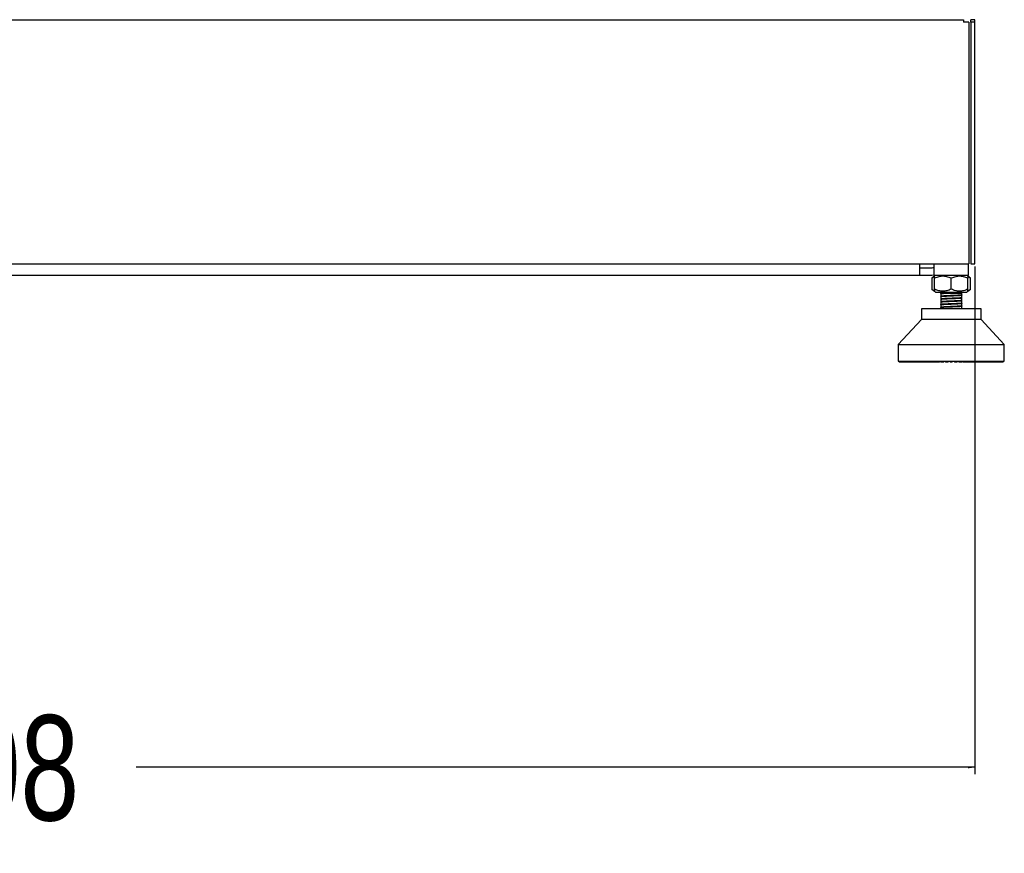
# Model space of a CAD drawing. Header units: millimetres. Extents: x 1903 to 18395, y 655 to 15963.
# Tile 39 of 54: x 14895 to 15831, y 655 to 1447. Entities that reach past the tile are written whole.
import ezdxf

# ---------------------------------------------------------------- set-up
doc = ezdxf.new("R2010")
doc.units = ezdxf.units.MM
doc.layers.add('COMPONENT_GEOMETRY', color=7, linetype='Continuous')
doc.styles.add('SLDTEXTSTYLE1', font='TXT', dxfattribs={"width": 0.75})
doc.dimstyles.new('SLDDIMSTYLE1', dxfattribs={"dimtxt": 100, "dimasz": 6.604, "dimexe": 0, "dimexo": 0.0625, "dimgap": 25, "dimtad": 0, "dimtih": 1, "dimtoh": 1, "dimdec": 1, "dimlfac": 0.5, "dimrnd": 1e-09, "dimzin": 12, "dimdsep": 46, "dimtxsty": 'SLDTEXTSTYLE1', "dimsah": 1, "dimcen": 0.09, "dimadec": 0, "dimazin": 3, "dimtfac": 1, "dimtdec": 1, "dimtofl": 0, "dimtmove": 0, "dimatfit": 3, "dimfxl": 1, "dimfrac": 2, "dimtolj": 1, "dimtzin": 12, "dimarcsym": 0})

# ---------------------------------------------------------------- blocks, each defined once
blk = doc.blocks.new('_D_2')
at = {"layer": 'COMPONENT_GEOMETRY', "color": 7, "ltscale": 2}
for p, q in [((13987.11, 1212.73), (13987.11, 730.38)), ((15803.11, 1212.73), (15803.11, 730.38)), ((13987.11, 736.73), (14784.27, 736.73)), ((15803.11, 736.73), (15005.94, 736.73))]:
    blk.add_line(p, q, dxfattribs=at)
for points in [[(13987.11, 736.73), (13993.71, 735.71), (13993.71, 737.75)], [(15803.11, 736.73), (15796.5, 737.75), (15796.5, 735.71)]]:
    blk.add_solid(points, dxfattribs=at)
at = {"layer": 'COMPONENT_GEOMETRY', "color": 7, "ltscale": 2, "insert": (14784.27, 786.26), "char_height": 100, "attachment_point": 1, "style": 'SLDTEXTSTYLE1'}
blk.add_mtext('908', dxfattribs=at)

msp = doc.modelspace()

# ---------------------------------------------------------------- linework, layer by layer
at = {"color": 7, "linetype": 'Continuous', "lineweight": 25, "ltscale": 2}
for p, q in [((13997.93, 1447.27), (15792.28, 1447.27)), ((15792.28, 1447.27), (15792.28, 1444.87)), ((15797.48, 1444.87), (15792.28, 1444.87)), ((15797.48, 1444.87), (15797.48, 1215.27)), ((15803.11, 1447.27), (15799.11, 1447.27)), ((15799.11, 1444.87), (15799.11, 1447.27)), ((15803.11, 1444.87), (15799.11, 1444.87)), ((15799.11, 1444.87), (15799.11, 1215.27)), ((15803.11, 1444.87), (15803.11, 1447.27)), ((15803.11, 1215.27), (15803.11, 1444.87)), ((13992.73, 1215.27), (15797.48, 1215.27)), ((15750.61, 1204.27), (15750.61, 1215.27)), ((15762.11, 1211.27), (15750.61, 1211.27)), ((15764.15, 1215.27), (15764.15, 1204.27)), ((15797.15, 1204.27), (15797.15, 1215.27)), ((15799.11, 1215.27), (15803.11, 1215.27)), ((15750.61, 1204.27), (14039.61, 1204.27)), ((15762.11, 1204.27), (15750.61, 1204.27)), ((15764.15, 1204.44), (15762.11, 1204.27)), ((15764.76, 1203.45), (15762.3, 1201.53)), ((15762.32, 1201.54), (15762.32, 1191.13)), ((15797.15, 1204.27), (15764.15, 1204.27)), ((15765.81, 1204.27), (15764.76, 1203.45)), ((15764.77, 1191.13), (15764.77, 1201.54)), ((15780.65, 1191.13), (15780.65, 1201.54)), ((15796.53, 1203.45), (15795.49, 1204.27)), ((15796.52, 1191.13), (15796.52, 1201.54)), ((15798.99, 1201.53), (15796.53, 1203.45)), ((15798.98, 1191.13), (15798.98, 1201.54)), ((15762.3, 1191.14), (15764.77, 1189.21)), ((15764.77, 1189.21), (15765.81, 1188.4)), ((15795.49, 1188.4), (15796.52, 1189.21)), ((15796.52, 1189.21), (15798.99, 1191.14)), ((15765.81, 1188.4), (15780.65, 1188.4)), ((15770.65, 1188.4), (15770.65, 1187.13)), ((15770.65, 1187.13), (15770.65, 1187)), ((15771.27, 1187.13), (15770.65, 1187.13)), ((15770.65, 1186.98), (15770.65, 1186.83)), ((15770.65, 1186.83), (15770.65, 1184.38)), ((15770.65, 1186.33), (15770.65, 1186.18)), ((15770.65, 1184.38), (15770.65, 1184.33)), ((15770.65, 1184.23), (15770.65, 1181.77)), ((15770.65, 1181.78), (15770.65, 1181.73)), ((15770.65, 1181.63), (15770.65, 1179.18)), ((15790.65, 1187.13), (15773.19, 1187.13)), ((15780.65, 1188.4), (15795.49, 1188.4)), ((15790.65, 1187.13), (15790.65, 1188.4)), ((15790.65, 1185.68), (15790.65, 1187.13)), ((15790.65, 1183.08), (15790.65, 1185.51)), ((15790.65, 1182.93), (15790.65, 1182.98)), ((15790.65, 1180.48), (15790.65, 1182.92)), ((15790.65, 1180.32), (15790.65, 1180.37)), ((15790.65, 1177.87), (15790.65, 1180.32)), ((15790.68, 1185.63), (15790.78, 1185.6)), ((15752.29, 1172.52), (15752.29, 1162.3)), ((15809, 1172.52), (15752.29, 1172.52)), ((15770.51, 1178.45), (15770.63, 1178.41)), ((15770.52, 1175.84), (15770.62, 1175.81)), ((15770.54, 1179.07), (15770.71, 1179.03)), ((15770.65, 1179.17), (15770.65, 1179.12)), ((15770.65, 1179.02), (15770.65, 1176.59)), ((15770.65, 1176.57), (15770.65, 1176.52)), ((15770.65, 1176.41), (15770.65, 1173.97)), ((15770.65, 1173.97), (15770.65, 1173.92)), ((15770.65, 1173.81), (15770.65, 1172.52)), ((15790.7, 1172.56), (15790.59, 1172.52)), ((15790.65, 1177.72), (15790.65, 1177.77)), ((15790.65, 1175.27), (15790.65, 1177.72)), ((15790.65, 1175.12), (15790.65, 1175.17)), ((15790.65, 1172.66), (15790.65, 1175.12)), ((15790.68, 1172.62), (15790.78, 1172.58)), ((15809, 1162.3), (15809, 1172.52)), ((15752.29, 1162.3), (15730.23, 1138.68)), ((15809, 1162.3), (15752.29, 1162.3)), ((15831.07, 1138.68), (15809, 1162.3)), ((15730.23, 1138.68), (15730.23, 1122.61)), ((15730.23, 1138.68), (15831.07, 1138.68)), ((15831.07, 1122.61), (15831.07, 1138.68)), ((15730.23, 1122.61), (15831.07, 1122.61)), ((15730.91, 1122.61), (15730.91, 1122.3)), ((15730.91, 1122.3), (15731.22, 1121.98)), ((15731, 1122.3), (15731, 1122.61)), ((15731.35, 1121.98), (15731, 1122.3)), ((15731, 1122.3), (15731.24, 1122.3)), ((15731.22, 1121.98), (15731.35, 1121.98)), ((15731.24, 1122.61), (15731.24, 1122.3)), ((15731.24, 1122.3), (15731.52, 1121.98)), ((15731.35, 1121.98), (15731.52, 1121.98)), ((15731.52, 1122.3), (15731.52, 1122.61)), ((15731.52, 1122.3), (15731.99, 1122.3)), ((15731.89, 1121.98), (15731.52, 1122.3)), ((15731.52, 1121.98), (15731.89, 1121.98)), ((15731.89, 1121.98), (15732.24, 1121.98)), ((15731.99, 1122.61), (15731.99, 1122.3)), ((15731.99, 1122.3), (15732.24, 1121.98)), ((15732.24, 1121.98), (15732.85, 1121.98)), ((15732.46, 1122.3), (15732.46, 1122.61)), ((15732.85, 1121.98), (15732.46, 1122.3)), ((15732.46, 1122.3), (15733.15, 1122.3)), ((15732.85, 1121.98), (15733.37, 1121.98)), ((15733.15, 1122.61), (15733.15, 1122.3)), ((15733.15, 1122.3), (15733.37, 1121.98)), ((15733.37, 1121.98), (15734.22, 1121.98)), ((15733.81, 1122.3), (15733.81, 1122.61)), ((15734.22, 1121.98), (15733.81, 1122.3)), ((15733.81, 1122.3), (15734.72, 1122.3)), ((15734.22, 1121.98), (15734.91, 1121.98)), ((15734.72, 1122.61), (15734.72, 1122.3)), ((15734.72, 1122.3), (15734.91, 1121.98)), ((15734.91, 1121.98), (15735.98, 1121.98)), ((15735.55, 1122.3), (15735.55, 1122.61)), ((15735.55, 1122.3), (15736.69, 1122.3)), ((15735.98, 1121.98), (15735.55, 1122.3)), ((15735.98, 1121.98), (15736.83, 1121.98)), ((15736.69, 1122.61), (15736.69, 1122.3)), ((15736.69, 1122.3), (15736.83, 1121.98)), ((15736.83, 1121.98), (15738.13, 1121.98)), ((15737.69, 1122.3), (15737.69, 1122.61)), ((15738.13, 1121.98), (15737.69, 1122.3)), ((15737.69, 1122.3), (15739.03, 1122.3)), ((15738.13, 1121.98), (15739.13, 1121.98)), ((15739.03, 1122.61), (15739.03, 1122.3)), ((15739.03, 1122.3), (15739.13, 1121.98)), ((15739.13, 1121.98), (15740.63, 1121.98)), ((15740.19, 1122.3), (15740.19, 1122.61)), ((15740.63, 1121.98), (15740.19, 1122.3)), ((15740.19, 1122.3), (15741.72, 1122.3)), ((15740.63, 1121.98), (15741.78, 1121.98)), ((15741.72, 1122.61), (15741.72, 1122.3)), ((15741.72, 1122.3), (15741.78, 1121.98)), ((15741.78, 1121.98), (15743.48, 1121.98)), ((15743.03, 1122.3), (15743.03, 1122.61)), ((15743.03, 1122.3), (15744.74, 1122.3)), ((15743.48, 1121.98), (15743.03, 1122.3)), ((15743.48, 1121.98), (15744.76, 1121.98)), ((15744.74, 1122.61), (15744.74, 1122.3)), ((15744.74, 1122.3), (15744.76, 1121.98)), ((15744.76, 1121.98), (15746.65, 1121.98)), ((15746.2, 1122.3), (15746.2, 1122.61)), ((15746.2, 1122.3), (15748.08, 1122.3)), ((15746.65, 1121.98), (15746.2, 1122.3)), ((15746.65, 1121.98), (15748.05, 1121.98)), ((15748.08, 1122.3), (15748.05, 1121.98)), ((15748.05, 1121.98), (15750.1, 1121.98)), ((15748.08, 1122.61), (15748.08, 1122.3)), ((15749.66, 1122.3), (15749.66, 1122.61)), ((15749.66, 1122.3), (15751.69, 1122.3)), ((15750.1, 1121.98), (15749.66, 1122.3)), ((15750.1, 1121.98), (15751.62, 1121.98)), ((15751.69, 1122.3), (15751.62, 1121.98)), ((15751.62, 1121.98), (15753.82, 1121.98)), ((15751.69, 1122.61), (15751.69, 1122.3)), ((15753.38, 1122.3), (15753.38, 1122.61)), ((15753.38, 1122.3), (15755.54, 1122.3)), ((15753.82, 1121.98), (15753.38, 1122.3)), ((15753.82, 1121.98), (15755.44, 1121.98)), ((15755.54, 1122.3), (15755.44, 1121.98)), ((15755.44, 1121.98), (15757.76, 1121.98)), ((15755.54, 1122.61), (15755.54, 1122.3)), ((15757.34, 1122.3), (15757.34, 1122.61)), ((15757.76, 1121.98), (15757.34, 1122.3)), ((15757.34, 1122.3), (15759.61, 1122.3)), ((15757.76, 1121.98), (15759.47, 1121.98)), ((15759.61, 1122.3), (15759.47, 1121.98)), ((15759.47, 1121.98), (15761.91, 1121.98)), ((15759.61, 1122.61), (15759.61, 1122.3)), ((15761.49, 1122.3), (15761.49, 1122.61)), ((15761.49, 1122.3), (15763.86, 1122.3)), ((15761.91, 1121.98), (15761.49, 1122.3)), ((15761.91, 1121.98), (15763.68, 1121.98)), ((15763.86, 1122.3), (15763.68, 1121.98)), ((15763.68, 1121.98), (15765.75, 1121.98)), ((15763.86, 1122.61), (15763.86, 1122.3)), ((15765.75, 1121.98), (15765.98, 1122.04)), ((15765.81, 1122.3), (15765.81, 1122.61)), ((15766.21, 1121.98), (15765.81, 1122.3)), ((15765.81, 1122.3), (15768.26, 1122.3)), ((15766.21, 1121.98), (15768.04, 1121.98)), ((15768.26, 1122.3), (15768.04, 1121.98)), ((15768.04, 1121.98), (15769.6, 1121.98)), ((15768.26, 1122.61), (15768.26, 1122.3)), ((15768.26, 1122.3), (15769.99, 1122.3)), ((15769.6, 1121.98), (15769.99, 1122.3)), ((15769.99, 1122.3), (15769.99, 1122.61)), ((15770.26, 1122.3), (15770.26, 1122.61)), ((15770.26, 1122.3), (15772.76, 1122.3)), ((15770.63, 1121.98), (15770.26, 1122.3)), ((15770.63, 1121.98), (15772.5, 1121.98)), ((15772.76, 1122.3), (15772.5, 1121.98)), ((15772.5, 1121.98), (15773.55, 1121.98)), ((15772.76, 1122.61), (15772.76, 1122.3)), ((15772.76, 1122.3), (15773.92, 1122.3)), ((15773.55, 1121.98), (15773.92, 1122.3)), ((15773.92, 1122.3), (15773.92, 1122.61)), ((15774.79, 1122.3), (15774.79, 1122.61)), ((15775.14, 1121.98), (15774.79, 1122.3)), ((15774.79, 1122.3), (15777.32, 1122.3)), ((15775.14, 1121.98), (15777.04, 1121.98)), ((15777.32, 1122.3), (15777.04, 1121.98)), ((15777.04, 1121.98), (15777.56, 1121.98)), ((15777.32, 1122.61), (15777.32, 1122.3)), ((15777.32, 1122.3), (15777.91, 1122.3)), ((15777.56, 1121.98), (15777.91, 1122.3)), ((15777.91, 1122.3), (15777.91, 1122.61)), ((15779.38, 1122.3), (15779.38, 1122.61)), ((15779.69, 1121.98), (15779.38, 1122.3)), ((15779.38, 1122.3), (15781.92, 1122.3)), ((15779.69, 1121.98), (15781.6, 1121.98)), ((15781.92, 1122.3), (15781.6, 1121.98)), ((15781.92, 1122.61), (15781.92, 1122.3)), ((15783.39, 1122.3), (15783.39, 1122.61)), ((15783.73, 1121.98), (15783.39, 1122.3)), ((15783.39, 1122.3), (15783.97, 1122.3)), ((15783.73, 1121.98), (15784.26, 1121.98)), ((15783.97, 1122.3), (15783.97, 1122.61)), ((15784.26, 1121.98), (15783.97, 1122.3)), ((15783.97, 1122.3), (15786.5, 1122.3)), ((15784.26, 1121.98), (15786.16, 1121.98)), ((15786.5, 1122.3), (15786.16, 1121.98)), ((15786.5, 1122.61), (15786.5, 1122.3)), ((15787.37, 1122.3), (15787.37, 1122.61)), ((15787.37, 1122.3), (15788.54, 1122.3)), ((15787.74, 1121.98), (15787.37, 1122.3)), ((15787.74, 1121.98), (15788.79, 1121.98)), ((15788.54, 1122.3), (15788.54, 1122.61)), ((15788.79, 1121.98), (15788.54, 1122.3)), ((15788.54, 1122.3), (15791.04, 1122.3)), ((15788.79, 1121.98), (15790.66, 1121.98)), ((15791.04, 1122.3), (15790.66, 1121.98)), ((15791.04, 1122.61), (15791.04, 1122.3)), ((15791.3, 1122.3), (15791.3, 1122.61)), ((15791.69, 1121.98), (15791.3, 1122.3)), ((15791.3, 1122.3), (15793.04, 1122.3)), ((15791.69, 1121.98), (15793.26, 1121.98)), ((15793.04, 1122.3), (15793.04, 1122.61)), ((15793.04, 1122.3), (15795.48, 1122.3)), ((15793.26, 1121.98), (15793.04, 1122.3)), ((15793.26, 1121.98), (15795.09, 1121.98)), ((15795.48, 1122.3), (15795.09, 1121.98)), ((15795.55, 1121.98), (15795.25, 1122.07)), ((15795.48, 1122.61), (15795.48, 1122.3)), ((15795.55, 1121.98), (15797.61, 1121.98)), ((15797.43, 1122.3), (15797.43, 1122.61)), ((15797.61, 1121.98), (15797.43, 1122.3)), ((15797.43, 1122.3), (15799.8, 1122.3)), ((15797.61, 1121.98), (15799.39, 1121.98)), ((15799.8, 1122.3), (15799.39, 1121.98)), ((15799.39, 1121.98), (15801.82, 1121.98)), ((15799.8, 1122.61), (15799.8, 1122.3)), ((15801.68, 1122.3), (15801.68, 1122.61)), ((15801.82, 1121.98), (15801.68, 1122.3)), ((15801.68, 1122.3), (15803.96, 1122.3)), ((15801.82, 1121.98), (15803.53, 1121.98)), ((15803.96, 1122.3), (15803.53, 1121.98)), ((15803.53, 1121.98), (15805.86, 1121.98)), ((15803.96, 1122.61), (15803.96, 1122.3)), ((15805.75, 1122.3), (15805.75, 1122.61)), ((15805.75, 1122.3), (15807.91, 1122.3)), ((15805.86, 1121.98), (15805.75, 1122.3)), ((15805.86, 1121.98), (15807.47, 1121.98)), ((15807.91, 1122.3), (15807.47, 1121.98)), ((15807.47, 1121.98), (15809.67, 1121.98)), ((15807.91, 1122.61), (15807.91, 1122.3)), ((15809.61, 1122.3), (15809.61, 1122.61)), ((15809.61, 1122.3), (15811.64, 1122.3)), ((15809.67, 1121.98), (15809.61, 1122.3)), ((15809.67, 1121.98), (15811.19, 1121.98)), ((15811.64, 1122.3), (15811.19, 1121.98)), ((15811.19, 1121.98), (15813.24, 1121.98)), ((15811.64, 1122.61), (15811.64, 1122.3)), ((15813.22, 1122.3), (15813.22, 1122.61)), ((15813.22, 1122.3), (15815.1, 1122.3)), ((15813.24, 1121.98), (15813.22, 1122.3)), ((15813.24, 1121.98), (15814.65, 1121.98)), ((15815.1, 1122.3), (15814.65, 1121.98)), ((15814.65, 1121.98), (15816.53, 1121.98)), ((15815.1, 1122.61), (15815.1, 1122.3)), ((15816.53, 1121.98), (15816.55, 1122.3)), ((15816.53, 1121.98), (15817.81, 1121.98)), ((15816.55, 1122.3), (15816.55, 1122.61)), ((15816.55, 1122.3), (15818.26, 1122.3)), ((15818.26, 1122.3), (15817.81, 1121.98)), ((15817.81, 1121.98), (15819.51, 1121.98)), ((15818.26, 1122.61), (15818.26, 1122.3)), ((15819.51, 1121.98), (15819.58, 1122.3)), ((15819.51, 1121.98), (15820.66, 1121.98)), ((15819.58, 1122.3), (15819.58, 1122.61)), ((15819.58, 1122.3), (15821.11, 1122.3)), ((15821.11, 1122.3), (15820.66, 1121.98)), ((15820.66, 1121.98), (15822.17, 1121.98)), ((15821.11, 1122.61), (15821.11, 1122.3)), ((15822.17, 1121.98), (15822.27, 1122.3)), ((15822.17, 1121.98), (15823.17, 1121.98)), ((15822.27, 1122.3), (15822.27, 1122.61)), ((15822.27, 1122.3), (15823.61, 1122.3)), ((15823.61, 1122.3), (15823.17, 1121.98)), ((15823.17, 1121.98), (15824.46, 1121.98)), ((15823.61, 1122.61), (15823.61, 1122.3)), ((15824.46, 1121.98), (15824.61, 1122.3)), ((15824.46, 1121.98), (15825.31, 1121.98)), ((15824.61, 1122.3), (15824.61, 1122.61)), ((15824.61, 1122.3), (15825.74, 1122.3)), ((15825.74, 1122.3), (15825.31, 1121.98)), ((15825.31, 1121.98), (15826.39, 1121.98)), ((15825.74, 1122.61), (15825.74, 1122.3)), ((15826.39, 1121.98), (15826.57, 1122.3)), ((15826.39, 1121.98), (15827.08, 1121.98)), ((15826.57, 1122.3), (15826.57, 1122.61)), ((15826.57, 1122.3), (15827.49, 1122.3)), ((15827.49, 1122.3), (15827.08, 1121.98)), ((15827.08, 1121.98), (15827.92, 1121.98)), ((15827.49, 1122.61), (15827.49, 1122.3)), ((15827.92, 1121.98), (15828.14, 1122.3)), ((15827.92, 1121.98), (15828.44, 1121.98)), ((15828.14, 1122.3), (15828.14, 1122.61)), ((15828.14, 1122.3), (15828.84, 1122.3)), ((15828.84, 1122.3), (15828.44, 1121.98)), ((15828.44, 1121.98), (15829.05, 1121.98)), ((15828.84, 1122.61), (15828.84, 1122.3)), ((15829.05, 1121.98), (15829.31, 1122.3)), ((15829.05, 1121.98), (15829.4, 1121.98)), ((15829.31, 1122.3), (15829.31, 1122.61)), ((15829.31, 1122.3), (15829.77, 1122.3)), ((15829.77, 1122.3), (15829.4, 1121.98)), ((15829.4, 1121.98), (15829.77, 1121.98)), ((15829.77, 1122.61), (15829.77, 1122.3)), ((15829.77, 1121.98), (15830.06, 1122.3)), ((15829.77, 1121.98), (15829.95, 1121.98)), ((15830.29, 1122.3), (15829.95, 1121.98)), ((15829.95, 1121.98), (15830.07, 1121.98)), ((15830.06, 1122.3), (15830.06, 1122.61)), ((15830.06, 1122.3), (15830.29, 1122.3)), ((15830.07, 1121.98), (15830.39, 1122.3)), ((15830.29, 1122.61), (15830.29, 1122.3)), ((15830.39, 1122.3), (15830.39, 1122.61))]:
    msp.add_line(p, q, dxfattribs=at)
at = {"color": 8, "linetype": 'Continuous', "lineweight": 25, "ltscale": 2}
for p, q in [((15730.91, 1122.3), (15731, 1122.3)), ((15731.24, 1122.3), (15731.52, 1122.3)), ((15731.99, 1122.3), (15732.46, 1122.3)), ((15733.15, 1122.3), (15733.81, 1122.3)), ((15734.72, 1122.3), (15735.55, 1122.3)), ((15736.69, 1122.3), (15737.69, 1122.3)), ((15739.03, 1122.3), (15740.19, 1122.3)), ((15741.72, 1122.3), (15743.03, 1122.3)), ((15744.74, 1122.3), (15746.2, 1122.3)), ((15748.08, 1122.3), (15749.66, 1122.3)), ((15751.69, 1122.3), (15753.38, 1122.3)), ((15755.54, 1122.3), (15757.34, 1122.3)), ((15759.61, 1122.3), (15761.49, 1122.3)), ((15763.86, 1122.3), (15765.81, 1122.3)), ((15795.48, 1122.3), (15797.43, 1122.3)), ((15799.8, 1122.3), (15801.68, 1122.3)), ((15803.96, 1122.3), (15805.75, 1122.3)), ((15807.91, 1122.3), (15809.61, 1122.3)), ((15811.64, 1122.3), (15813.22, 1122.3)), ((15815.1, 1122.3), (15816.55, 1122.3)), ((15818.26, 1122.3), (15819.58, 1122.3)), ((15821.11, 1122.3), (15822.27, 1122.3)), ((15823.61, 1122.3), (15824.61, 1122.3)), ((15825.74, 1122.3), (15826.57, 1122.3)), ((15827.49, 1122.3), (15828.14, 1122.3)), ((15828.84, 1122.3), (15829.31, 1122.3)), ((15829.77, 1122.3), (15830.06, 1122.3)), ((15830.29, 1122.3), (15830.39, 1122.3))]:
    msp.add_line(p, q, dxfattribs=at)
at = {"color": 7, "linetype": 'Continuous', "lineweight": 25, "ltscale": 2, "flags": 128}
msp.add_lwpolyline([(15764.15, 1211.63), (15763.28, 1211.39), (15762.11, 1211.27)], dxfattribs=at)
at = {"color": 7, "linetype": 'Continuous', "lineweight": 25, "ltscale": 2}
for points, knots in [([(15764.77, 1203.02), (15764.76, 1203.02), (15763.91, 1202.84), (15763.11, 1202.19), (15762.32, 1201.54)], [0, 0, 0, 0, 0.015239, 1, 1, 1, 1]), ([(15764.77, 1201.54), (15764.77, 1202.07), (15764.77, 1203.06), (15764.77, 1203.62), (15764.77, 1203.46), (15764.77, 1203.46)], [0, 0, 0, 0, 0.536987, 0.999948, 1, 1, 1, 1]), ([(15780.65, 1201.54), (15779.27, 1202.1), (15776.7, 1203.14), (15772.71, 1203.61), (15768.72, 1203.14), (15766.15, 1202.1), (15764.77, 1201.54)], [0, 0, 0, 0, 0.268507, 0.5, 0.731493, 1, 1, 1, 1]), ([(15796.52, 1201.54), (15795.14, 1202.1), (15792.57, 1203.14), (15788.58, 1203.61), (15784.6, 1203.14), (15782.03, 1202.1), (15780.65, 1201.54)], [0, 0, 0, 0, 0.268507, 0.5, 0.731493, 1, 1, 1, 1]), ([(15796.52, 1203.46), (15796.52, 1203.38), (15796.52, 1203.18), (15796.52, 1202.12), (15796.52, 1201.54)], [0, 0, 0, 0, 0.462957, 1, 1, 1, 1]), ([(15798.98, 1201.54), (15798.19, 1202.19), (15797.39, 1202.84), (15796.55, 1203.01), (15796.54, 1203.01)], [0, 0, 0, 0, 0.992742, 1, 1, 1, 1]), ([(15764.77, 1189.66), (15764.76, 1189.66), (15763.91, 1189.83), (15763.11, 1190.49), (15762.32, 1191.13)], [0, 0, 0, 0, 0.0152389, 1, 1, 1, 1]), ([(15764.77, 1191.13), (15764.77, 1190.56), (15764.77, 1189.49), (15764.77, 1189.3), (15764.77, 1189.21)], [0, 0, 0, 0, 0.537015, 1, 1, 1, 1]), ([(15780.65, 1191.13), (15779.27, 1190.57), (15776.7, 1189.53), (15772.71, 1189.06), (15768.72, 1189.53), (15766.15, 1190.57), (15764.77, 1191.13)], [0, 0, 0, 0, 0.268507, 0.5, 0.731493, 1, 1, 1, 1]), ([(15796.52, 1191.13), (15795.14, 1190.57), (15792.57, 1189.53), (15788.58, 1189.06), (15784.6, 1189.53), (15782.03, 1190.57), (15780.65, 1191.13)], [0, 0, 0, 0, 0.268507, 0.5, 0.731493, 1, 1, 1, 1]), ([(15796.52, 1189.21), (15796.52, 1189.3), (15796.52, 1189.49), (15796.52, 1190.56), (15796.52, 1191.13)], [0, 0, 0, 0, 0.462985, 1, 1, 1, 1]), ([(15798.98, 1191.13), (15798.19, 1190.49), (15797.39, 1189.83), (15796.54, 1189.66), (15796.52, 1189.66)], [0, 0, 0, 0, 0.984761, 1, 1, 1, 1]), ([(15790.7, 1185.58), (15790.63, 1185.55), (15790.47, 1185.48), (15789.37, 1185.38), (15787.6, 1185.26), (15785.16, 1185.14), (15782.29, 1185.02), (15779.22, 1184.9), (15776.28, 1184.77), (15773.73, 1184.65), (15771.79, 1184.52), (15770.69, 1184.4), (15770.34, 1184.31), (15770.61, 1184.26), (15770.65, 1184.26)], [0, 0, 0, 0, 0.066164, 0.150425, 0.23738, 0.327049, 0.420969, 0.51476, 0.608693, 0.70249, 0.7964, 0.890243, 0.984103, 1, 1, 1, 1]), ([(15790.65, 1183.05), (15790.68, 1183.05), (15790.97, 1183), (15790.64, 1182.91), (15789.61, 1182.79), (15787.71, 1182.66), (15785.19, 1182.54), (15782.27, 1182.42), (15779.2, 1182.29), (15776.26, 1182.17), (15773.72, 1182.04), (15771.77, 1181.92), (15770.69, 1181.8), (15770.34, 1181.71), (15770.62, 1181.66), (15770.67, 1181.65)], [0, 0, 0, 0, 0.012336, 0.100473, 0.188741, 0.276877, 0.365128, 0.453304, 0.54151, 0.629737, 0.717893, 0.806154, 0.894286, 0.98255, 1, 1, 1, 1]), ([(15770.62, 1183.68), (15770.57, 1183.67), (15770.47, 1183.66), (15770.57, 1183.64), (15770.62, 1183.63)], [0, 0, 0, 0, 0.456509, 1, 1, 1, 1]), ([(15770.61, 1181.08), (15770.56, 1181.07), (15770.46, 1181.05), (15770.56, 1181.03), (15770.62, 1181.02)], [0, 0, 0, 0, 0.457951, 1, 1, 1, 1]), ([(15770.66, 1179.02), (15770.65, 1179.02), (15770.59, 1179.05), (15770.93, 1179.14), (15772.2, 1179.27), (15775.07, 1179.44), (15778.75, 1179.59), (15782.75, 1179.76), (15786.51, 1179.92), (15788.19, 1180.03), (15789.02, 1180.08)], [0, 0, 0, 0, 0.004143, 0.083067, 0.238838, 0.387221, 0.540415, 0.693604, 0.848771, 1, 1, 1, 1]), ([(15770.65, 1186.83), (15770.65, 1186.83), (15770.64, 1186.84), (15770.69, 1186.87), (15770.83, 1186.92), (15771.13, 1186.96), (15771.55, 1187.01), (15772.01, 1187.05), (15772.55, 1187.09), (15773.03, 1187.12), (15773.19, 1187.13)], [0, 0, 0, 0, 0.014678, 0.132637, 0.246437, 0.477902, 0.595844, 0.695552, 0.897544, 1, 1, 1, 1]), ([(15770.65, 1181.61), (15770.65, 1181.61), (15770.65, 1181.62), (15770.65, 1181.62), (15770.65, 1181.63), (15770.65, 1181.63), (15770.65, 1181.63), (15770.65, 1181.63), (15770.66, 1181.65), (15770.74, 1181.69), (15770.94, 1181.73), (15771.12, 1181.75), (15771.15, 1181.75), (15771.15, 1181.75), (15771.15, 1181.75), (15771.16, 1181.75), (15771.16, 1181.75), (15771.16, 1181.75), (15771.16, 1181.76), (15771.19, 1181.76), (15771.46, 1181.79), (15772.12, 1181.86), (15773.43, 1181.95), (15775.51, 1182.05), (15778.67, 1182.2), (15782.69, 1182.35), (15786.49, 1182.53), (15788.18, 1182.63), (15789.02, 1182.69)], [0, 0, 0, 0, 0.009484, 0.014226, 0.014819, 0.014838, 0.015255, 0.017182, 0.031067, 0.068475, 0.127449, 0.136348, 0.137484, 0.138054, 0.138339, 0.138482, 0.1385, 0.138509, 0.138513, 0.14107, 0.149191, 0.233774, 0.311155, 0.393128, 0.544823, 0.696529, 0.849802, 1, 1, 1, 1]), ([(15790.61, 1180.46), (15790.66, 1180.45), (15790.97, 1180.4), (15790.63, 1180.31), (15789.61, 1180.18), (15787.68, 1180.06), (15785.17, 1179.94), (15782.24, 1179.81), (15779.18, 1179.69), (15776.24, 1179.56), (15773.69, 1179.44), (15771.79, 1179.32), (15770.73, 1179.21), (15770.67, 1179.15), (15770.65, 1179.12)], [0, 0, 0, 0, 0.018349, 0.111483, 0.204625, 0.297705, 0.390887, 0.483935, 0.577125, 0.670186, 0.763348, 0.856458, 0.949569, 1, 1, 1, 1]), ([(15771.94, 1187.13), (15771.88, 1187.12), (15771.7, 1187.11), (15771.18, 1187.06), (15770.61, 1187), (15770.67, 1186.96), (15770.69, 1186.94)], [0, 0, 0, 0, 0.079848, 0.238707, 0.791839, 1, 1, 1, 1]), ([(15771.27, 1187.13), (15771.13, 1187.11), (15770.85, 1187.07), (15770.65, 1187.03), (15770.67, 1187), (15770.68, 1186.98)], [0, 0, 0, 0, 0.38808, 0.783756, 1, 1, 1, 1]), ([(15789.02, 1180.24), (15788.18, 1180.18), (15786.49, 1180.07), (15782.74, 1179.91), (15778.75, 1179.75), (15775.03, 1179.58), (15772.17, 1179.42), (15771.11, 1179.31), (15770.75, 1179.23), (15770.79, 1179.22), (15770.82, 1179.2)], [0, 0, 0, 0, 0.157388, 0.314776, 0.472163, 0.62955, 0.786793, 0.944057, 0.953542, 1, 1, 1, 1]), ([(15770.83, 1184.23), (15770.8, 1184.26), (15770.72, 1184.34), (15772.22, 1184.48), (15774.97, 1184.63), (15778.09, 1184.78), (15780.7, 1184.88), (15782.67, 1184.96), (15784.65, 1185.05), (15786.99, 1185.15), (15788.27, 1185.24), (15789.02, 1185.29)], [0, 0, 0, 0, 0.080473, 0.233383, 0.386332, 0.530628, 0.619391, 0.693116, 0.762104, 0.862024, 1, 1, 1, 1]), ([(15789.02, 1182.84), (15788.93, 1182.83), (15788.2, 1182.78), (15786.29, 1182.67), (15783.9, 1182.56), (15781.35, 1182.46), (15778.68, 1182.34), (15775.65, 1182.22), (15773.94, 1182.12), (15773.04, 1182.07), (15771.85, 1181.99), (15770.77, 1181.9), (15770.83, 1181.83), (15770.85, 1181.81)], [0, 0, 0, 0, 0.018622, 0.157978, 0.315555, 0.32455, 0.473276, 0.63088, 0.710296, 0.737594, 0.789446, 0.94726, 1, 1, 1, 1]), ([(15789.02, 1185.44), (15788.49, 1185.4), (15787.79, 1185.36), (15786.77, 1185.3), (15785.37, 1185.23), (15782.75, 1185.12), (15779.61, 1184.99), (15777.08, 1184.88), (15774.71, 1184.78), (15773.07, 1184.68), (15771.62, 1184.57), (15771.23, 1184.52), (15770.86, 1184.47)], [0, 0, 0, 0, 0.1116729, 0.1464277, 0.167035, 0.3334087, 0.4999305, 0.5578956, 0.6671647, 0.833528, 0.8435085, 1, 1, 1, 1]), ([(15771.94, 1187.13), (15771.81, 1187.13), (15771.55, 1187.13), (15771.36, 1187.13), (15771.27, 1187.13)], [0, 0, 0, 0, 0.501695, 1, 1, 1, 1]), ([(15773.19, 1187.13), (15772.96, 1187.13), (15772.51, 1187.13), (15772.13, 1187.13), (15771.94, 1187.13)], [0, 0, 0, 0, 0.498092, 1, 1, 1, 1]), ([(15790.52, 1185.68), (15790.54, 1185.66), (15790.6, 1185.58), (15789.66, 1185.5), (15789.02, 1185.44)], [0, 0, 0, 0, 0.322329, 1, 1, 1, 1]), ([(15789.02, 1185.29), (15789.62, 1185.34), (15790.25, 1185.4), (15790.56, 1185.47), (15790.52, 1185.49), (15790.49, 1185.5)], [0, 0, 0, 0, 0.768193, 0.810239, 1, 1, 1, 1]), ([(15790.46, 1183.08), (15790.5, 1183.05), (15790.64, 1182.97), (15789.67, 1182.89), (15789.02, 1182.84)], [0, 0, 0, 0, 0.32082, 1, 1, 1, 1]), ([(15789.02, 1182.69), (15789.69, 1182.74), (15790.56, 1182.81), (15790.47, 1182.88), (15790.46, 1182.89)], [0, 0, 0, 0, 0.775016, 1, 1, 1, 1]), ([(15790.46, 1180.47), (15790.51, 1180.45), (15790.59, 1180.41), (15790.28, 1180.36), (15789.89, 1180.31), (15789.35, 1180.26), (15789.02, 1180.24)], [0, 0, 0, 0, 0.320391, 0.438792, 0.661236, 1, 1, 1, 1]), ([(15789.02, 1180.08), (15789.05, 1180.08), (15789.37, 1180.11), (15789.97, 1180.16), (15790.5, 1180.23), (15790.55, 1180.28), (15790.56, 1180.29)], [0, 0, 0, 0, 0.036569, 0.350391, 0.782704, 1, 1, 1, 1]), ([(15790.63, 1175.25), (15790.67, 1175.24), (15790.96, 1175.19), (15790.64, 1175.1), (15789.57, 1174.97), (15787.65, 1174.85), (15785.12, 1174.73), (15782.19, 1174.6), (15779.12, 1174.48), (15776.2, 1174.35), (15773.66, 1174.23), (15771.74, 1174.11), (15770.67, 1173.98), (15770.33, 1173.89), (15770.62, 1173.84), (15770.66, 1173.84)], [0, 0, 0, 0, 0.015929, 0.104052, 0.192104, 0.280261, 0.368288, 0.456448, 0.544493, 0.632623, 0.720717, 0.808796, 0.896937, 0.984973, 1, 1, 1, 1]), ([(15790.65, 1177.85), (15790.68, 1177.84), (15790.96, 1177.79), (15790.63, 1177.7), (15789.59, 1177.58), (15787.66, 1177.46), (15785.15, 1177.33), (15782.21, 1177.21), (15779.15, 1177.08), (15776.22, 1176.96), (15773.68, 1176.84), (15771.74, 1176.71), (15770.68, 1176.59), (15770.33, 1176.49), (15770.64, 1176.44), (15770.71, 1176.43)], [0, 0, 0, 0, 0.012841, 0.100657, 0.188347, 0.276142, 0.363874, 0.451622, 0.539405, 0.627105, 0.714918, 0.802599, 0.89041, 0.978115, 1, 1, 1, 1]), ([(15770.62, 1173.27), (15770.57, 1173.26), (15770.47, 1173.24), (15770.57, 1173.22), (15770.62, 1173.21)], [0, 0, 0, 0, 0.497641, 1, 1, 1, 1]), ([(15770.66, 1173.81), (15770.65, 1173.81), (15770.58, 1173.84), (15770.82, 1173.89), (15771.35, 1173.98), (15772.65, 1174.09), (15775.04, 1174.23), (15778.76, 1174.39), (15782.68, 1174.55), (15785.94, 1174.69), (15787.8, 1174.79), (15788.66, 1174.85), (15788.93, 1174.87), (15789.02, 1174.88)], [0, 0, 0, 0, 0.003121, 0.074145, 0.156683, 0.233961, 0.388501, 0.540444, 0.693351, 0.838281, 0.944639, 0.980851, 1, 1, 1, 1]), ([(15789.02, 1177.63), (15788.22, 1177.58), (15786.99, 1177.5), (15784.64, 1177.39), (15782.08, 1177.27), (15778.71, 1177.15), (15775.04, 1176.98), (15772.65, 1176.85), (15771.6, 1176.75), (15771.12, 1176.7), (15770.82, 1176.65), (15770.67, 1176.61), (15770.65, 1176.58), (15770.64, 1176.58), (15770.65, 1176.57), (15770.66, 1176.57)], [0, 0, 0, 0, 0.145911, 0.226421, 0.31139, 0.459517, 0.612462, 0.765494, 0.842091, 0.868751, 0.919214, 0.975294, 0.991329, 0.996341, 1, 1, 1, 1]), ([(15770.65, 1176.4), (15770.65, 1176.4), (15770.65, 1176.41), (15770.65, 1176.41), (15770.65, 1176.41), (15770.65, 1176.42), (15770.65, 1176.42), (15770.66, 1176.45), (15770.89, 1176.54), (15771.92, 1176.64), (15773.42, 1176.73), (15774.35, 1176.79), (15774.99, 1176.82), (15776.17, 1176.88), (15778.03, 1176.96), (15780.42, 1177.06), (15783.15, 1177.17), (15785.66, 1177.28), (15787.79, 1177.4), (15788.61, 1177.45), (15789.02, 1177.48)], [0, 0, 0, 0, 0.0094692, 0.0142039, 0.0147957, 0.0148327, 0.0158284, 0.0261239, 0.0958615, 0.2450175, 0.3195075, 0.3633525, 0.3882814, 0.4120998, 0.5249617, 0.6166478, 0.6883838, 0.8405699, 0.9214589, 1, 1, 1, 1]), ([(15789.02, 1175.03), (15788.19, 1174.97), (15787.36, 1174.92), (15786.24, 1174.86), (15786.1, 1174.86), (15785, 1174.8), (15782.57, 1174.69), (15778.75, 1174.54), (15775, 1174.38), (15772.23, 1174.21), (15770.78, 1174.09), (15770.83, 1174.02), (15770.85, 1174)], [0, 0, 0, 0, 0.158234, 0.158877, 0.164259, 0.17949, 0.316684, 0.474674, 0.632669, 0.793044, 0.948821, 1, 1, 1, 1]), ([(15790.46, 1177.87), (15790.5, 1177.85), (15790.64, 1177.76), (15789.67, 1177.68), (15789.02, 1177.63)], [0, 0, 0, 0, 0.32123, 1, 1, 1, 1]), ([(15789.02, 1177.48), (15789.14, 1177.49), (15789.42, 1177.51), (15789.81, 1177.55), (15790.2, 1177.59), (15790.43, 1177.63), (15790.57, 1177.66), (15790.64, 1177.69), (15790.63, 1177.71), (15790.63, 1177.72)], [0, 0, 0, 0, 0.117588, 0.269907, 0.456941, 0.678672, 0.749899, 0.886848, 1, 1, 1, 1]), ([(15790.46, 1175.27), (15790.5, 1175.24), (15790.64, 1175.16), (15789.67, 1175.08), (15789.02, 1175.03)], [0, 0, 0, 0, 0.321065, 1, 1, 1, 1]), ([(15789.02, 1174.88), (15789.65, 1174.93), (15790.46, 1175), (15790.55, 1175.07), (15790.57, 1175.08)], [0, 0, 0, 0, 0.781043, 1, 1, 1, 1])]:
    msp.add_open_spline(points, degree=3, knots=knots, dxfattribs=at)

# ---------------------------------------------------------------- dimensions: what is measured, and where the dimension line sits
at = {"layer": 'COMPONENT_GEOMETRY', "color": 7, "ltscale": 2}
dim = msp.add_linear_dim(base=(15803.11, 736.73), p1=(13987.11, 1215.27), p2=(15803.11, 1215.27), dimstyle='SLDDIMSTYLE1', dxfattribs=at)
dim.commit()
dim.dimension.update_dxf_attribs({"geometry": '_D_2', "text_midpoint": (14895.11, 736.73), "dimtype": 160})

doc.saveas('drawing.dxf')
